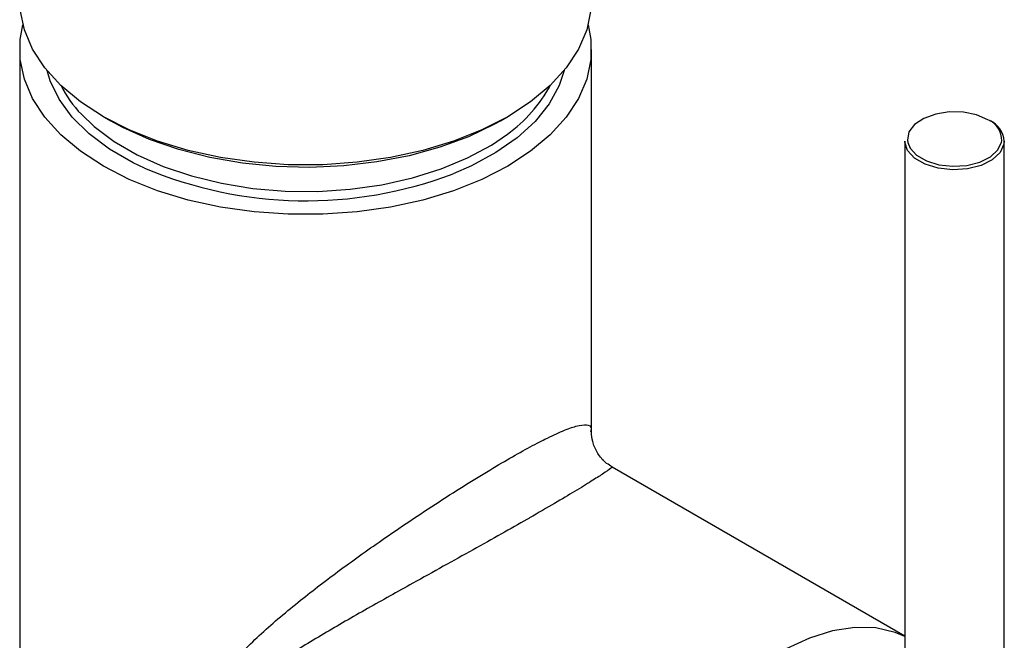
# Paper-space layout '_Isometric' of a CAD drawing. Header units: millimetres. Extents: x -169 to 73, y -13 to 295.
# Tile 2 of 3: x -23 to 56, y 62 to 112. Entities that reach past the tile are written whole.
import ezdxf

# ---------------------------------------------------------------- set-up
doc = ezdxf.new("R2010")
doc.units = ezdxf.units.MM

psp = doc.layouts.new('_Isometric')

# ---------------------------------------------------------------- linework, layer by layer
at = {"color": 7, "linetype": 'Continuous', "lineweight": 25}
for p, q in [((-23, 109.825), (-23, 9.666)), ((23, 79.037), (23, 109.825)), ((-16.266, 104.422), (-15.7, 104.096)), ((15.7, 104.096), (16.266, 104.422)), ((48.22, 102.46), (48.22, 52.777)), ((56.22, 53.026), (56.22, 102.46)), ((48.22, 62.633), (24.664, 76.231))]:
    psp.add_line(p, q, dxfattribs=at)
at = {"color": 7, "linetype": 'Continuous', "lineweight": 25, "flags": 128}
for points in [[(22.958, 113.008), (22.623, 111.416), (21.959, 109.859), (20.974, 108.36), (19.683, 106.94), (18.105, 105.621), (16.263, 104.421), (14.185, 103.358), (11.899, 102.447), (9.439, 101.702), (6.843, 101.133), (4.146, 100.749), (1.389, 100.556), (-1.389, 100.556), (-4.146, 100.749), (-6.843, 101.133), (-9.439, 101.702), (-11.899, 102.447), (-14.185, 103.358), (-16.263, 104.421), (-18.105, 105.621), (-19.683, 106.94), (-20.974, 108.36), (-21.959, 109.859), (-22.623, 111.416), (-22.958, 113.008)], [(22.74, 111.817), (22.958, 110.626), (22.958, 109.023), (22.623, 107.431), (21.959, 105.875), (20.974, 104.375), (19.683, 102.956), (18.105, 101.636), (16.263, 100.436), (14.185, 99.373), (11.899, 98.462), (9.439, 97.717), (6.843, 97.148), (4.146, 96.765), (1.389, 96.571), (-1.389, 96.571), (-4.146, 96.765), (-6.843, 97.148), (-9.439, 97.717), (-11.899, 98.462), (-14.185, 99.373), (-16.263, 100.436), (-18.105, 101.636), (-19.683, 102.956), (-20.974, 104.375), (-21.959, 105.875), (-22.623, 107.431), (-22.958, 109.023), (-22.958, 110.626), (-22.74, 111.817)], [(-12.952, 100.282), (-13.867, 100.721), (-15.77, 101.819), (-17.414, 103.049), (-18.772, 104.39), (-19.822, 105.821), (-20.546, 107.317), (-20.796, 108.137)], [(20.796, 108.137), (20.396, 106.938), (19.589, 105.456), (18.461, 104.046), (17.029, 102.73), (15.318, 101.532), (13.355, 100.469), (11.868, 99.823)], [(-18.04, 104.612), (-16.999, 103.619), (-15.395, 102.418), (-13.537, 101.346), (-11.457, 100.419), (-9.19, 99.654), (-6.771, 99.063), (-4.241, 98.655), (-1.641, 98.437), (0.985, 98.412), (3.596, 98.582), (6.147, 98.943), (8.597, 99.49), (10.907, 100.213), (13.037, 101.1), (14.953, 102.137), (16.235, 103.007)], [(54.907, 104.175), (53.995, 104.563), (52.926, 104.779), (51.794, 104.804), (50.7, 104.634), (49.741, 104.286), (49.002, 103.791), (48.549, 103.191), (48.422, 102.542), (48.45, 102.347)], [(15.7, 104.096), (15.207, 103.819), (13.104, 102.811), (10.803, 101.96), (8.337, 101.279), (5.746, 100.777), (3.067, 100.463), (0.342, 100.342), (-2.389, 100.415), (-5.083, 100.681), (-7.7, 101.136), (-10.2, 101.773), (-12.546, 102.583), (-14.702, 103.553), (-15.7, 104.096)], [(56.22, 102.46), (56.195, 102.202), (55.886, 101.537), (55.252, 100.954), (54.348, 100.505), (53.255, 100.23), (52.07, 100.153), (50.899, 100.281), (49.845, 100.602), (49.001, 101.089), (48.444, 101.698), (48.223, 102.374), (48.22, 102.46)], [(48.45, 102.347), (48.633, 101.899), (49.162, 101.321), (49.963, 100.859), (50.965, 100.553), (52.078, 100.432), (53.203, 100.505), (54.242, 100.766), (55.1, 101.193), (55.703, 101.746), (55.996, 102.378), (56.011, 102.473)], [(48.22, 62.61), (47.442, 62.93), (45.882, 63.286), (44.194, 63.328), (42.409, 63.056), (40.554, 62.474), (38.66, 61.592)]]:
    psp.add_lwpolyline(points, dxfattribs=at)
at = {"color": 7, "linetype": 'Continuous', "lineweight": 25}
for centre, radius, start, end in [((-10.741, 111.535), 10.06, 207.08503, 223.48497), ((9.439, 112.461), 11.643, 305.71329, 331.77451), ((54.201, 102.508), 1.811, 358.91291, 67.04227), ((54.266, 102.295), 1.96, 4.82564, 66.4945), ((0.031, 131.058), 33.402, 247.12673, 290.75581)]:
    psp.add_arc(centre, radius, start, end, dxfattribs=at)
for points, knots in [([(11.186, 35.516), (11.178, 35.515), (10.356, 35.427), (8.469, 35.764), (5.602, 36.595), (2.209, 38.35), (-1.396, 41.041), (-4.458, 44.26), (-6.654, 47.346), (-7.91, 49.722), (-8.629, 51.862), (-8.85, 53.342), (-8.827, 55.163), (-8.349, 56.891), (-7.31, 58.705), (-5.846, 60.617), (-3.596, 62.868), (-0.538, 65.446), (2.805, 67.997), (5.897, 70.201), (8.684, 72.096), (10.996, 73.614), (13.251, 75.04), (15.29, 76.277), (17.117, 77.334), (18.388, 78.024), (19.615, 78.652), (20.749, 79.178), (21.908, 79.596), (22.671, 79.661), (23.024, 79.497), (22.956, 79.137), (22.937, 79.036)], [0, 0, 0, 0, 0.000324, 0.032803, 0.072431, 0.113159, 0.171507, 0.231571, 0.267136, 0.303268, 0.325989, 0.349323, 0.360124, 0.398517, 0.423292, 0.448399, 0.498089, 0.548749, 0.595708, 0.643834, 0.674072, 0.704936, 0.733643, 0.763225, 0.789678, 0.816921, 0.829083, 0.861792, 0.895536, 0.938528, 0.982716, 1, 1, 1, 1]), ([(24.677, 76.248), (24.523, 76.333), (24.102, 76.567), (23.54, 77.216), (23.139, 78.035), (22.998, 78.693), (23.01, 78.971), (23.012, 79.03)], [0, 0, 0, 0, 0.154367, 0.421813, 0.691913, 0.933847, 1, 1, 1, 1]), ([(24.647, 76.199), (24.636, 76.186), (24.614, 76.159), (24.038, 75.756), (23.039, 75.114), (21.747, 74.319), (20.066, 73.319), (18.673, 72.512), (17.229, 71.685), (15.753, 70.848), (13.474, 69.571), (11.067, 68.234), (8.202, 66.645), (4.931, 64.821), (1.402, 62.797), (-1.914, 60.757), (-4.361, 59.011), (-6.001, 57.473), (-6.898, 56.338), (-7.477, 55.161), (-7.702, 54.156), (-7.721, 53.05), (-7.51, 51.85), (-7.101, 50.792), (-6.409, 49.37), (-5.283, 47.619), (-2.901, 44.841), (0.066, 42.099), (2.592, 40.592), (3.698, 39.933)], [0, 0, 0, 0, 0.042601, 0.095939, 0.135744, 0.176676, 0.214235, 0.253267, 0.256756, 0.291648, 0.327653, 0.364334, 0.40184, 0.458444, 0.516614, 0.575385, 0.63523, 0.6632, 0.691545, 0.711903, 0.732894, 0.744301, 0.766211, 0.789096, 0.793874, 0.834378, 0.875898, 0.94568, 1, 1, 1, 1])]:
    psp.add_open_spline(points, degree=3, knots=knots, dxfattribs=at)

doc.saveas('drawing.dxf')
